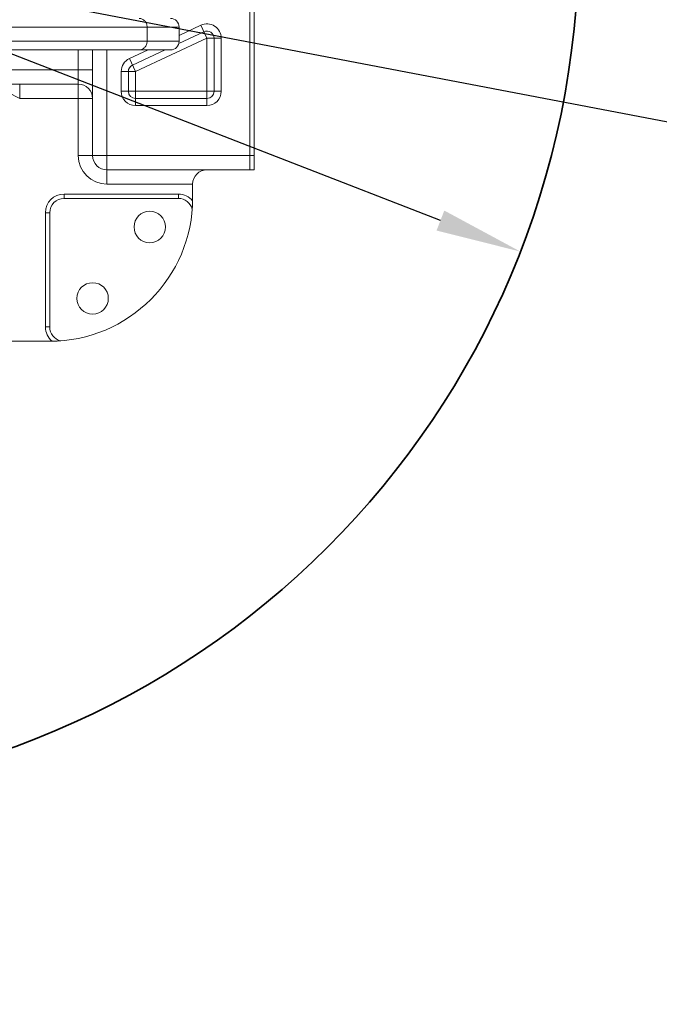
# Model space of a CAD drawing. Header units: millimetres. Extents: x 6756 to 17105, y -3613 to 3705.
# Tile 61 of 65: x 14165 to 14612, y 318 to 1008. Entities that reach past the tile are written whole.
import ezdxf

# ---------------------------------------------------------------- set-up
doc = ezdxf.new("R2010")
doc.units = ezdxf.units.MM
doc.header["$PDSIZE"] = -5
doc.layers.get('0').update_dxf_attribs({"lineweight": 35})
for name, color, linetype, lineweight in [('尺寸线层', 3, 'Continuous', 18), ('粗实线层', 7, 'Continuous', 35), ('细实线层', 7, 'Continuous', 18)]:
    doc.layers.add(name, color=color, linetype=linetype, lineweight=lineweight)
doc.styles.add('标准', font='txt', dxfattribs={"width": 0.667})
doc.dimstyles.new('标准', dxfattribs={"dimscale": 15, "dimtxt": 3.5, "dimasz": 4, "dimexe": 2, "dimexo": 0, "dimtad": 1, "dimdsep": 46, "dimtxsty": '标准', "dimblk": '_CAXARROW', "dimcen": 0, "dimdle": 6, "dimazin": 2, "dimtfac": 0.707107, "dimtdec": 3, "dimtmove": 2, "dimatfit": 3, "dimfxl": 1, "dimfrac": 2, "dimtolj": 1, "dimarcsym": 1})

# ---------------------------------------------------------------- blocks, each defined once
blk = doc.blocks.new('324356')
at = {"layer": '细实线层'}
for p, q in [((370, -160), (370, 160)), ((373, 160), (373, -160)), ((79.54, -60), (320.53, -60)), ((298.12, -60), (298.12, -70)), ((335.77, -58.79), (320.53, -65.89)), ((320.53, -60), (320.53, -70)), ((340, -67.85), (335.77, -58.79)), ((290, -91.16), (340, -67.85)), ((320.29, -71.52), (337.89, -63.32)), ((350, -67.85), (340, -67.85)), ((340, -115), (340, -67.85)), ((345, -67.85), (345, -105)), ((350, -67.85), (350, -105)), ((320.53, -70), (79.34, -70)), ((314.53, -76), (74.35, -76)), ((250, -150), (250, -76)), ((260, -150), (260, -76)), ((270, -76), (270, -170)), ((298.86, -76), (285.77, -82.1)), ((285.77, -82.1), (290, -91.16)), ((287.89, -86.63), (310.69, -76)), ((200.48, -90), (260, -90)), ((290, -91.16), (280, -91.16)), ((280, -105), (280, -91.16)), ((285, -105), (285, -91.16)), ((290, -91.16), (290, -115)), ((250, -100), (195.49, -100)), ((208.99, -100), (208.99, -110)), ((208.99, -110), (200.44, -105.5)), ((260, -110), (208.99, -110)), ((280, -105), (350, -105)), ((340, -110), (290, -110)), ((340, -115), (290, -115)), ((250, -150), (373, -150)), ((373, -160), (270, -160)), ((330, -170), (270, -170)), ((330, -180), (330, -170)), ((240, -177), (320, -177)), ((240, -177), (240, -180)), ((320, -180), (320, -177)), ((320, -180), (240, -180)), ((230, -190), (227, -190)), ((227, -270), (227, -190)), ((230, -190), (230, -270)), ((227, -270), (230, -270)), ((-180, -280), (230, -280))]:
    blk.add_line(p, q, dxfattribs=at)
for centre in [(300, -200), (260, -250)]:
    blk.add_circle(centre, 11, dxfattribs=at)
for centre, radius, start, end in [((314.53, -60), 6, 0, 90), ((340, -67.85), 10, 0, 115), ((340, -67.85), 5, 0, 115), ((314.53, -70), 6, 270, 0), ((290, -91.16), 10, 115, 180), ((290, -91.16), 5, 115, 180), ((250, -110), 10, 0, 90), ((290, -105), 10, 180, 270), ((290, -105), 5, 180, 270), ((340, -105), 10, 270, 0), ((340, -105), 5, 270, 0), ((270, -150), 20, 180, 270), ((270, -150), 10, 180, 270), ((340, -170), 10, 90, 180), ((240, -190), 13, 90, 180), ((320, -190), 13, 39.74695, 90), ((230, -180), 100, 270, 0), ((240, -190), 10, 90, 180), ((320, -190), 10, 13.83076, 90), ((240, -270), 13, 180, 230.25309), ((240, -270), 10, 180, 256.16924)]:
    blk.add_arc(centre, radius, start, end, dxfattribs=at)
for points, knots in [([(292.66, -54), (293.37, -54), (294.83, -54.32), (296.65, -55.68), (297.84, -57.67), (298.12, -59.22), (298.12, -60)], [0, 0, 0, 0, 861.628911, 1746.63377, 2663.924963, 3603.639241, 3603.639241, 3603.639241, 3603.639241]), ([(292.66, -76), (293.37, -76), (294.83, -75.68), (296.65, -74.32), (297.84, -72.33), (298.12, -70.78), (298.12, -70)], [0, 0, 0, 0, 893.55252, 1811.347072, 2762.624178, 3737.15515, 3737.15515, 3737.15515, 3737.15515])]:
    blk.add_open_spline(points, degree=3, knots=knots, dxfattribs=at)
blk = doc.blocks.new('_CAXARROW')
blk.add_hatch(color=0).paths.add_polyline_path([(0, 0), (-1, 0.125), (-1, -0.125)], flags=0)
blk = doc.blocks.new('*X28')
at = {"layer": 'Defpoints', "color": 0, "transparency": 16777216}
for p in [(16015.85, 1170.54), (15416.78, 1088.08), (13955.68, 1062.57), (13955.68, 1062.57), (16015.85, 954.61)]:
    blk.add_point(p, dxfattribs=at)
at = {"layer": '尺寸线层', "color": 0, "linetype": 'Continuous', "lineweight": -2, "transparency": 16777216}
blk.add_arc((13955.68, 1062.57), 1461.32, 359.35266, 0.64734, dxfattribs=at)
at = {"layer": '尺寸线层', "color": 0, "lineweight": -2, "transparency": 16777216, "xscale": 60, "yscale": 60, "zscale": 60}
for p, rotation in [((15415, 1139.05), 91.82366922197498), ((15415, 986.1), 268.176330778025)]:
    blk.add_blockref('_CAXARROW', p, dxfattribs=dict(at, rotation=rotation))
at = {"layer": '尺寸线层', "color": 0, "transparency": 16777216, "insert": (15322.57, 888.2), "char_height": 52.5, "attachment_point": 5, "style": '标准', "bg_fill": 3, "box_fill_scale": 1.1, "bg_fill_color": 256, "bg_fill_true_color": 13158600, "bg_fill_transparency": 0}
blk.add_mtext('\\A1;6°', dxfattribs=at)
blk = doc.blocks.new('*X29')
at = {"layer": 'Defpoints', "color": 0, "transparency": 16777216}
for p in [(11929.32, 1449.65), (15982.04, 675.5)]:
    blk.add_point(p, dxfattribs=at)
at = {"layer": '尺寸线层', "color": 0, "linetype": 'Continuous', "lineweight": -2, "transparency": 16777216}
blk.add_line((15923.11, 686.76), (11988.26, 1438.39), dxfattribs=at)
at = {"layer": '尺寸线层', "color": 0, "lineweight": -2, "transparency": 16777216, "xscale": 60, "yscale": 60, "zscale": 60}
for p, rotation in [((11929.32, 1449.65), 169.1856160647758), ((15982.04, 675.5), 349.1856160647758)]:
    blk.add_blockref('_CAXARROW', p, dxfattribs=dict(at, rotation=rotation))
at = {"layer": '尺寸线层', "color": 0, "transparency": 16777216, "insert": (11668.98, 1499.38), "char_height": 52.5, "attachment_point": 5, "rotation": 349.18562, "style": '标准', "bg_fill": 3, "box_fill_scale": 1.1, "bg_fill_color": 256, "bg_fill_true_color": 13158600, "bg_fill_transparency": 0}
blk.add_mtext('\\A1;%%C4126', dxfattribs=at)
blk = doc.blocks.new('*X30')
at = {"layer": 'Defpoints', "color": 0, "transparency": 16777216}
for p in [(13396.38, 1279.78), (14514.99, 845.37)]:
    blk.add_point(p, dxfattribs=at)
at = {"layer": '尺寸线层', "color": 0, "linetype": 'Continuous', "lineweight": -2, "transparency": 16777216}
blk.add_line((14459.06, 867.09), (13452.31, 1258.06), dxfattribs=at)
at = {"layer": '尺寸线层', "color": 0, "lineweight": -2, "transparency": 16777216, "xscale": 60, "yscale": 60, "zscale": 60}
for p, rotation in [((13396.38, 1279.78), 158.7766151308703), ((14514.99, 845.37), 338.7766151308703)]:
    blk.add_blockref('_CAXARROW', p, dxfattribs=dict(at, rotation=rotation))
at = {"layer": '尺寸线层', "color": 0, "transparency": 16777216, "insert": (13147.51, 1376.42), "char_height": 52.5, "attachment_point": 5, "rotation": 338.77662, "style": '标准', "bg_fill": 3, "box_fill_scale": 1.1, "bg_fill_color": 256, "bg_fill_true_color": 13158600, "bg_fill_transparency": 0}
blk.add_mtext('\\A1;%%C1200\\P建议最小半径', dxfattribs=at)

msp = doc.modelspace()

# ---------------------------------------------------------------- linework, layer by layer
at = {"layer": '粗实线层', "color": 8}
msp.add_circle((13955.682, 1062.575), 600, dxfattribs=at)
msp.add_arc((13955.682, 1062.575), 2063, 3, 357, dxfattribs=at)

# ---------------------------------------------------------------- block references
at = {"layer": '粗实线层'}
msp.add_blockref('324356', (13955.682, 1062.575), dxfattribs=at)

# ---------------------------------------------------------------- next in the draw order: dimensions: what is measured, and where the dimension line sits
at = {"layer": '尺寸线层'}
dim = msp.add_angular_dim_2l(base=(15416.778, 1088.078), line1=((13955.682, 1062.575), (16015.855, 1170.544)), line2=((13955.682, 1062.575), (16015.855, 954.606)), dimstyle='标准', override={"dimtad": 0, "dimtih": 1, "dimtoh": 1, "dimsah": 1, "dimtfill": 1, "dimtzin": 8}, dxfattribs=at)
dim.commit()
dim.dimension.update_dxf_attribs({"geometry": '*X28', "text_midpoint": (15322.572, 888.2), "dimtype": 162})

# ---------------------------------------------------------------- next in the draw order: dimensions: what is measured, and where the dimension line sits
dim = msp.add_diameter_dim_2p(p1=(15982.044, 675.499), p2=(11929.321, 1449.651), dimstyle='标准', override={"dimpost": '%%C<>', "dimsah": 1, "dimtfill": 1, "dimtzin": 8}, dxfattribs=at)
dim.commit()
dim.dimension.update_dxf_attribs({"geometry": '*X29', "text_midpoint": (11668.983, 1499.381), "dimtype": 163})

# ---------------------------------------------------------------- next in the draw order: dimensions: what is measured, and where the dimension line sits
dim = msp.add_diameter_dim_2p(p1=(14514.988, 845.372), p2=(13396.376, 1279.778), dimstyle='标准', override={"dimpost": '%%C<>\\X建议最小半径', "dimsah": 1, "dimtfac": 1, "dimtfill": 1, "dimtzin": 8}, dxfattribs=at)
dim.commit()
dim.dimension.update_dxf_attribs({"geometry": '*X30', "text_midpoint": (13147.511, 1376.423), "dimtype": 163})

doc.saveas('drawing.dxf')
